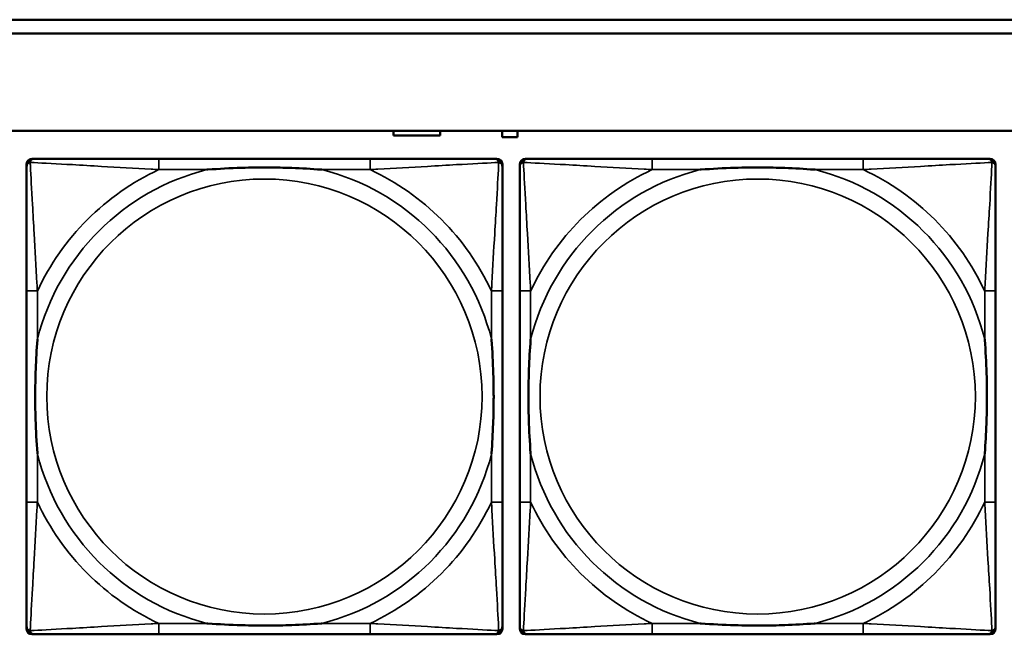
# Model space of a CAD drawing. Header units: inches. Extents: x 1.9 to 64.4, y 1.6 to 69.2.
# Tile 227 of 256: x 36.6 to 38.1, y 58.1 to 59. Entities that reach past the tile are written whole.
import ezdxf

# ---------------------------------------------------------------- set-up
doc = ezdxf.new("R2010")
doc.units = ezdxf.units.IN
doc.header["$MEASUREMENT"] = 0
doc.layers.add('Visible (ANSI)', color=7, linetype='Continuous', lineweight=50)
doc.layers.add('Visible Narrow (ANSI)', color=7, linetype='Continuous', lineweight=35)

msp = doc.modelspace()

# ---------------------------------------------------------------- linework, layer by layer
at = {"layer": 'Visible (ANSI)'}
for p, q in [((34.9375, 58.9763), (45.17, 58.9763)), ((45.17, 58.9563), (34.9375, 58.9563)), ((22.395, 58.8163), (45.17, 58.8163)), ((37.1756, 58.8096), (37.1756, 58.8163)), ((37.2426, 58.8096), (37.1756, 58.8096)), ((37.2426, 58.8163), (37.2426, 58.8096)), ((37.3321, 58.8071), (37.3321, 58.8163)), ((37.3541, 58.8071), (37.3321, 58.8071)), ((37.3541, 58.8163), (37.3541, 58.8071)), ((36.6551, 58.776), (36.659, 58.776)), ((37.1417, 58.776), (36.8377, 58.776)), ((37.3204, 58.776), (37.3243, 58.776)), ((37.3651, 58.776), (37.369, 58.776)), ((37.8517, 58.776), (37.5477, 58.776)), ((38.0304, 58.776), (38.0343, 58.776)), ((36.6472, 58.0989), (36.6472, 58.7681)), ((37.3322, 58.7681), (37.3322, 58.7642)), ((37.3572, 58.0989), (37.3572, 58.7681)), ((38.0422, 58.7681), (38.0422, 58.7642)), ((36.6472, 58.5855), (36.6472, 58.2815)), ((37.3322, 58.2815), (37.3322, 58.5855)), ((37.3572, 58.5855), (37.3572, 58.2815)), ((38.0422, 58.2815), (38.0422, 58.5855)), ((37.3322, 58.1028), (37.3322, 58.0989)), ((38.0422, 58.1028), (38.0422, 58.0989)), ((37.3243, 58.091), (36.6551, 58.091)), ((36.8377, 58.091), (37.1417, 58.091)), ((38.0343, 58.091), (37.3651, 58.091)), ((37.5477, 58.091), (37.8517, 58.091))]:
    msp.add_line(p, q, dxfattribs=at)
for centre, radius, start, end in [((36.6551, 58.7681), 0.00787, 90, 180), ((36.659, 58.7642), 0.0118, 90, 180), ((37.3204, 58.7642), 0.0118, 0, 90), ((37.3243, 58.7681), 0.00787, 0, 90), ((37.3651, 58.7681), 0.00787, 90, 180), ((37.369, 58.7642), 0.0118, 90, 180), ((38.0304, 58.7642), 0.0118, 0, 90), ((38.0343, 58.7681), 0.00787, 0, 90), ((36.659, 58.1028), 0.0118, 180, 270), ((36.6551, 58.0989), 0.00787, 180, 270), ((37.3204, 58.1028), 0.0118, 270, 360), ((37.3243, 58.0989), 0.00787, 270, 0), ((37.369, 58.1028), 0.0118, 180, 270), ((37.3651, 58.0989), 0.00787, 180, 270), ((38.0304, 58.1028), 0.0118, 270, 360), ((38.0343, 58.0989), 0.00787, 270, 0)]:
    msp.add_arc(centre, radius, start, end, dxfattribs=at)
for points, knots in [([(36.8377, 58.776), (36.8342, 58.776), (36.8306, 58.776), (36.827, 58.776), (36.7938, 58.776), (36.7601, 58.776), (36.7292, 58.776), (36.7023, 58.776), (36.6767, 58.776), (36.6633, 58.776), (36.6617, 58.776), (36.6602, 58.776), (36.659, 58.776)], [0, 0, 0, 0, 0.0272471, 0.0272471, 0.0272471, 0.2790553, 0.2790553, 0.2790553, 0.4988354, 0.4988354, 0.4988354, 0.5252205, 0.5252205, 0.5252205, 0.5252205]), ([(37.3204, 58.776), (37.3055, 58.776), (37.2639, 58.776), (37.2233, 58.776), (37.1967, 58.776), (37.1689, 58.776), (37.1417, 58.776)], [-0.5252205, -0.5252205, -0.5252205, -0.5252205, -0.20743, -0.20743, -0.20743, 0, 0, 0, 0]), ([(37.5477, 58.776), (37.5442, 58.776), (37.5406, 58.776), (37.537, 58.776), (37.5038, 58.776), (37.4701, 58.776), (37.4392, 58.776), (37.4123, 58.776), (37.3867, 58.776), (37.3733, 58.776), (37.3717, 58.776), (37.3702, 58.776), (37.369, 58.776)], [0, 0, 0, 0, 0.0272471, 0.0272471, 0.0272471, 0.2790553, 0.2790553, 0.2790553, 0.4988354, 0.4988354, 0.4988354, 0.5252205, 0.5252205, 0.5252205, 0.5252205]), ([(38.0304, 58.776), (38.0155, 58.776), (37.9739, 58.776), (37.9333, 58.776), (37.9067, 58.776), (37.8789, 58.776), (37.8517, 58.776)], [-0.5252205, -0.5252205, -0.5252205, -0.5252205, -0.20743, -0.20743, -0.20743, 0, 0, 0, 0]), ([(36.6472, 58.7642), (36.6472, 58.7493), (36.6472, 58.7077), (36.6472, 58.6671), (36.6472, 58.6405), (36.6472, 58.6127), (36.6472, 58.5855)], [-0.5252205, -0.5252205, -0.5252205, -0.5252205, -0.20743, -0.20743, -0.20743, 0, 0, 0, 0]), ([(36.907, 58.7603), (36.9074, 58.7603), (36.9078, 58.7603), (36.9243, 58.7616), (36.9404, 58.7624), (36.9634, 58.7631), (36.9701, 58.7633), (36.9792, 58.7634), (36.9817, 58.7634), (36.9858, 58.7634), (36.9874, 58.7634), (36.9905, 58.7634), (36.992, 58.7634), (36.9956, 58.7634), (36.9977, 58.7634), (37.0038, 58.7634), (37.008, 58.7633), (37.0177, 58.7631), (37.0233, 58.7629), (37.0431, 58.7622), (37.0571, 58.7614), (37.0716, 58.7603), (37.072, 58.7603), (37.0725, 58.7603)], [-0.416114, -0.416114, -0.416114, -0.416114, -0.4127691, -0.4127691, -0.2896446, -0.2896446, -0.2388934, -0.2388934, -0.2201881, -0.2201881, -0.2080204, -0.2080204, -0.196499, -0.196499, -0.1809939, -0.1809939, -0.149741, -0.149741, -0.1073162, -0.1073162, 0, 0, 0.0033356, 0.0033356, 0.0033356, 0.0033356]), ([(37.3322, 58.5855), (37.3322, 58.589), (37.3322, 58.5926), (37.3322, 58.5962), (37.3322, 58.6294), (37.3322, 58.6631), (37.3322, 58.694), (37.3322, 58.7209), (37.3322, 58.7465), (37.3322, 58.7599), (37.3322, 58.7615), (37.3322, 58.763), (37.3322, 58.7642)], [0, 0, 0, 0, 0.0272471, 0.0272471, 0.0272471, 0.2790553, 0.2790553, 0.2790553, 0.4988354, 0.4988354, 0.4988354, 0.5252205, 0.5252205, 0.5252205, 0.5252205]), ([(37.3572, 58.7642), (37.3572, 58.7493), (37.3572, 58.7077), (37.3572, 58.6671), (37.3572, 58.6405), (37.3572, 58.6127), (37.3572, 58.5855)], [-0.5252205, -0.5252205, -0.5252205, -0.5252205, -0.20743, -0.20743, -0.20743, 0, 0, 0, 0]), ([(37.617, 58.7603), (37.6174, 58.7603), (37.6178, 58.7603), (37.6343, 58.7616), (37.6504, 58.7624), (37.6734, 58.7631), (37.6801, 58.7633), (37.6892, 58.7634), (37.6917, 58.7634), (37.6958, 58.7634), (37.6974, 58.7634), (37.7005, 58.7634), (37.702, 58.7634), (37.7056, 58.7634), (37.7077, 58.7634), (37.7138, 58.7634), (37.718, 58.7633), (37.7277, 58.7631), (37.7333, 58.7629), (37.7531, 58.7622), (37.7671, 58.7614), (37.7816, 58.7603), (37.782, 58.7603), (37.7825, 58.7603)], [-0.416114, -0.416114, -0.416114, -0.416114, -0.4127691, -0.4127691, -0.2896446, -0.2896446, -0.2388934, -0.2388934, -0.2201881, -0.2201881, -0.2080204, -0.2080204, -0.196499, -0.196499, -0.1809939, -0.1809939, -0.149741, -0.149741, -0.1073162, -0.1073162, 0, 0, 0.0033356, 0.0033356, 0.0033356, 0.0033356]), ([(38.0422, 58.5855), (38.0422, 58.589), (38.0422, 58.5926), (38.0422, 58.5962), (38.0422, 58.6294), (38.0422, 58.6631), (38.0422, 58.694), (38.0422, 58.7209), (38.0422, 58.7465), (38.0422, 58.7599), (38.0422, 58.7615), (38.0422, 58.763), (38.0422, 58.7642)], [0, 0, 0, 0, 0.0272471, 0.0272471, 0.0272471, 0.2790553, 0.2790553, 0.2790553, 0.4988354, 0.4988354, 0.4988354, 0.5252205, 0.5252205, 0.5252205, 0.5252205]), ([(36.6629, 58.3508), (36.6629, 58.3512), (36.6629, 58.3516), (36.6616, 58.3681), (36.6608, 58.3842), (36.6601, 58.4071), (36.6599, 58.4138), (36.6598, 58.423), (36.6598, 58.4255), (36.6598, 58.4296), (36.6598, 58.4312), (36.6598, 58.4343), (36.6598, 58.4358), (36.6598, 58.4394), (36.6598, 58.4415), (36.6598, 58.4476), (36.6599, 58.4518), (36.6601, 58.4615), (36.6603, 58.4671), (36.661, 58.4869), (36.6618, 58.5009), (36.6629, 58.5154), (36.6629, 58.5158), (36.6629, 58.5162)], [-0.416114, -0.416114, -0.416114, -0.416114, -0.4127691, -0.4127691, -0.2896446, -0.2896446, -0.2388934, -0.2388934, -0.2201881, -0.2201881, -0.2080204, -0.2080204, -0.196499, -0.196499, -0.1809939, -0.1809939, -0.149741, -0.149741, -0.1073162, -0.1073162, 0, 0, 0.0033356, 0.0033356, 0.0033356, 0.0033356]), ([(37.3165, 58.5162), (37.3165, 58.5158), (37.3165, 58.5154), (37.3178, 58.4989), (37.3186, 58.4828), (37.3194, 58.4599), (37.3195, 58.4532), (37.3196, 58.444), (37.3196, 58.4415), (37.3196, 58.4374), (37.3197, 58.4358), (37.3197, 58.4327), (37.3197, 58.4312), (37.3196, 58.4276), (37.3196, 58.4256), (37.3196, 58.4194), (37.3195, 58.4152), (37.3193, 58.4055), (37.3191, 58.3999), (37.3184, 58.3802), (37.3176, 58.3661), (37.3165, 58.3516), (37.3165, 58.3512), (37.3165, 58.3508)], [-0.416114, -0.416114, -0.416114, -0.416114, -0.4127691, -0.4127691, -0.2896446, -0.2896446, -0.2388934, -0.2388934, -0.2201881, -0.2201881, -0.2080204, -0.2080204, -0.196499, -0.196499, -0.1809939, -0.1809939, -0.149741, -0.149741, -0.1073162, -0.1073162, 0, 0, 0.0033356, 0.0033356, 0.0033356, 0.0033356]), ([(37.3729, 58.3508), (37.3729, 58.3512), (37.3729, 58.3516), (37.3716, 58.3681), (37.3708, 58.3842), (37.3701, 58.4071), (37.3699, 58.4138), (37.3698, 58.423), (37.3698, 58.4255), (37.3698, 58.4296), (37.3698, 58.4312), (37.3698, 58.4343), (37.3698, 58.4358), (37.3698, 58.4394), (37.3698, 58.4415), (37.3698, 58.4476), (37.3699, 58.4518), (37.3701, 58.4615), (37.3703, 58.4671), (37.371, 58.4869), (37.3718, 58.5009), (37.3729, 58.5154), (37.3729, 58.5158), (37.3729, 58.5162)], [-0.416114, -0.416114, -0.416114, -0.416114, -0.4127691, -0.4127691, -0.2896446, -0.2896446, -0.2388934, -0.2388934, -0.2201881, -0.2201881, -0.2080204, -0.2080204, -0.196499, -0.196499, -0.1809939, -0.1809939, -0.149741, -0.149741, -0.1073162, -0.1073162, 0, 0, 0.0033356, 0.0033356, 0.0033356, 0.0033356]), ([(38.0265, 58.5162), (38.0265, 58.5158), (38.0265, 58.5154), (38.0278, 58.4989), (38.0286, 58.4828), (38.0294, 58.4599), (38.0295, 58.4532), (38.0296, 58.444), (38.0296, 58.4415), (38.0296, 58.4374), (38.0297, 58.4358), (38.0297, 58.4327), (38.0297, 58.4312), (38.0296, 58.4276), (38.0296, 58.4256), (38.0296, 58.4194), (38.0295, 58.4152), (38.0293, 58.4055), (38.0291, 58.3999), (38.0284, 58.3802), (38.0276, 58.3661), (38.0265, 58.3516), (38.0265, 58.3512), (38.0265, 58.3508)], [-0.416114, -0.416114, -0.416114, -0.416114, -0.4127691, -0.4127691, -0.2896446, -0.2896446, -0.2388934, -0.2388934, -0.2201881, -0.2201881, -0.2080204, -0.2080204, -0.196499, -0.196499, -0.1809939, -0.1809939, -0.149741, -0.149741, -0.1073162, -0.1073162, 0, 0, 0.0033356, 0.0033356, 0.0033356, 0.0033356]), ([(36.6472, 58.2815), (36.6472, 58.2543), (36.6472, 58.2265), (36.6472, 58.1999), (36.6472, 58.1593), (36.6472, 58.1177), (36.6472, 58.1028)], [3.9382945, 3.9382945, 3.9382945, 3.9382945, 4.1457245, 4.1457245, 4.1457245, 4.463515, 4.463515, 4.463515, 4.463515]), ([(37.3322, 58.1028), (37.3322, 58.1177), (37.3322, 58.1593), (37.3322, 58.1999), (37.3322, 58.2265), (37.3322, 58.2543), (37.3322, 58.2815)], [-0.5252205, -0.5252205, -0.5252205, -0.5252205, -0.20743, -0.20743, -0.20743, 0, 0, 0, 0]), ([(37.3572, 58.2815), (37.3572, 58.2543), (37.3572, 58.2265), (37.3572, 58.1999), (37.3572, 58.1593), (37.3572, 58.1177), (37.3572, 58.1028)], [3.9382945, 3.9382945, 3.9382945, 3.9382945, 4.1457245, 4.1457245, 4.1457245, 4.463515, 4.463515, 4.463515, 4.463515]), ([(38.0422, 58.1028), (38.0422, 58.1177), (38.0422, 58.1593), (38.0422, 58.1999), (38.0422, 58.2265), (38.0422, 58.2543), (38.0422, 58.2815)], [-0.5252205, -0.5252205, -0.5252205, -0.5252205, -0.20743, -0.20743, -0.20743, 0, 0, 0, 0]), ([(37.0725, 58.1067), (37.072, 58.1067), (37.0716, 58.1067), (37.0571, 58.1056), (37.0431, 58.1048), (37.0233, 58.1041), (37.0177, 58.1039), (37.008, 58.1037), (37.0038, 58.1036), (36.9977, 58.1036), (36.9956, 58.1036), (36.992, 58.1036), (36.9905, 58.1036), (36.9874, 58.1036), (36.9858, 58.1036), (36.9817, 58.1036), (36.9792, 58.1036), (36.9701, 58.1037), (36.9634, 58.1039), (36.9404, 58.1046), (36.9243, 58.1054), (36.9078, 58.1067), (36.9074, 58.1067), (36.907, 58.1067)], [-0.4149464, -0.4149464, -0.4149464, -0.4149464, -0.41162, -0.41162, -0.3046026, -0.3046026, -0.2622958, -0.2622958, -0.23113, -0.23113, -0.215668, -0.215668, -0.2041787, -0.2041787, -0.1920448, -0.1920448, -0.1733916, -0.1733916, -0.1227817, -0.1227817, 0, 0, 0.0033356, 0.0033356, 0.0033356, 0.0033356]), ([(37.7825, 58.1067), (37.782, 58.1067), (37.7816, 58.1067), (37.7671, 58.1056), (37.7531, 58.1048), (37.7333, 58.1041), (37.7277, 58.1039), (37.718, 58.1037), (37.7138, 58.1036), (37.7077, 58.1036), (37.7056, 58.1036), (37.702, 58.1036), (37.7005, 58.1036), (37.6974, 58.1036), (37.6958, 58.1036), (37.6917, 58.1036), (37.6892, 58.1036), (37.6801, 58.1037), (37.6734, 58.1039), (37.6504, 58.1046), (37.6343, 58.1054), (37.6178, 58.1067), (37.6174, 58.1067), (37.617, 58.1067)], [-0.4149464, -0.4149464, -0.4149464, -0.4149464, -0.41162, -0.41162, -0.3046026, -0.3046026, -0.2622958, -0.2622958, -0.23113, -0.23113, -0.215668, -0.215668, -0.2041787, -0.2041787, -0.1920448, -0.1920448, -0.1733916, -0.1733916, -0.1227817, -0.1227817, 0, 0, 0.0033356, 0.0033356, 0.0033356, 0.0033356]), ([(36.659, 58.091), (36.6739, 58.091), (36.7155, 58.091), (36.7561, 58.091), (36.7827, 58.091), (36.8105, 58.091), (36.8377, 58.091)], [-0.5252205, -0.5252205, -0.5252205, -0.5252205, -0.20743, -0.20743, -0.20743, 0, 0, 0, 0]), ([(37.1417, 58.091), (37.1689, 58.091), (37.1967, 58.091), (37.2233, 58.091), (37.2639, 58.091), (37.3055, 58.091), (37.3204, 58.091)], [3.9382945, 3.9382945, 3.9382945, 3.9382945, 4.1457245, 4.1457245, 4.1457245, 4.463515, 4.463515, 4.463515, 4.463515]), ([(37.369, 58.091), (37.3839, 58.091), (37.4255, 58.091), (37.4661, 58.091), (37.4927, 58.091), (37.5205, 58.091), (37.5477, 58.091)], [-0.5252205, -0.5252205, -0.5252205, -0.5252205, -0.20743, -0.20743, -0.20743, 0, 0, 0, 0]), ([(37.8517, 58.091), (37.8789, 58.091), (37.9067, 58.091), (37.9333, 58.091), (37.9739, 58.091), (38.0155, 58.091), (38.0304, 58.091)], [3.9382945, 3.9382945, 3.9382945, 3.9382945, 4.1457245, 4.1457245, 4.1457245, 4.463515, 4.463515, 4.463515, 4.463515])]:
    msp.add_open_spline(points, degree=3, knots=knots, dxfattribs=at)
at = {"layer": 'Visible Narrow (ANSI)'}
for p, q in [((36.8377, 58.776), (36.8377, 58.7603)), ((37.1417, 58.776), (37.1417, 58.7603)), ((37.5477, 58.776), (37.5477, 58.7603)), ((37.8517, 58.776), (37.8517, 58.7603)), ((36.8377, 58.7603), (36.907, 58.7603)), ((37.0725, 58.7603), (37.1417, 58.7603)), ((37.5477, 58.7603), (37.617, 58.7603)), ((37.7825, 58.7603), (37.8517, 58.7603)), ((36.6629, 58.5855), (36.6472, 58.5855)), ((36.6629, 58.5162), (36.6629, 58.5855)), ((37.3322, 58.5855), (37.3165, 58.5855)), ((37.3165, 58.5855), (37.3165, 58.5162)), ((37.3729, 58.5855), (37.3572, 58.5855)), ((37.3729, 58.5162), (37.3729, 58.5855)), ((38.0422, 58.5855), (38.0265, 58.5855)), ((38.0265, 58.5855), (38.0265, 58.5162)), ((36.6629, 58.2815), (36.6629, 58.3508)), ((37.3165, 58.3508), (37.3165, 58.2815)), ((37.3729, 58.2815), (37.3729, 58.3508)), ((38.0265, 58.3508), (38.0265, 58.2815)), ((36.6629, 58.2815), (36.6472, 58.2815)), ((37.3322, 58.2815), (37.3165, 58.2815)), ((37.3729, 58.2815), (37.3572, 58.2815)), ((38.0422, 58.2815), (38.0265, 58.2815)), ((36.8377, 58.1067), (36.8377, 58.091)), ((36.907, 58.1067), (36.8377, 58.1067)), ((37.1417, 58.1067), (37.0725, 58.1067)), ((37.1417, 58.1067), (37.1417, 58.091)), ((37.5477, 58.1067), (37.5477, 58.091)), ((37.617, 58.1067), (37.5477, 58.1067)), ((37.8517, 58.1067), (37.7825, 58.1067)), ((37.8517, 58.1067), (37.8517, 58.091))]:
    msp.add_line(p, q, dxfattribs=at)
for centre in [(36.9897, 58.4335), (37.6997, 58.4335)]:
    msp.add_circle(centre, 0.3133, dxfattribs=at)
for centre, radius, start, end in [((36.9897, 58.4335), 0.3371, 104.2103, 165.7897), ((36.9897, 58.4335), 0.3604, 114.9407, 155.0593), ((36.9897, 58.4335), 0.3371, 14.2103, 75.7897), ((36.9897, 58.4335), 0.3604, 24.9407, 65.0593), ((37.6997, 58.4335), 0.3371, 104.2103, 165.7897), ((37.6997, 58.4335), 0.3604, 114.9407, 155.0593), ((37.6997, 58.4335), 0.3371, 14.2103, 75.7897), ((37.6997, 58.4335), 0.3604, 24.9407, 65.0593), ((36.9897, 58.4335), 0.3371, 194.2103, 255.7897), ((36.9897, 58.4335), 0.3371, 284.2103, 345.7897), ((37.6997, 58.4335), 0.3371, 194.2103, 255.7897), ((37.6997, 58.4335), 0.3371, 284.2103, 345.7897), ((36.9897, 58.4335), 0.3604, 204.9407, 245.0593), ((36.9897, 58.4335), 0.3604, 294.9407, 335.0593), ((37.6997, 58.4335), 0.3604, 204.9407, 245.0593), ((37.6997, 58.4335), 0.3604, 294.9407, 335.0593)]:
    msp.add_arc(centre, radius, start, end, dxfattribs=at)
for points, knots in [([(36.6525, 58.7707), (36.6527, 58.7713), (36.6529, 58.7719), (36.6534, 58.7729), (36.6537, 58.7734), (36.6543, 58.7741), (36.6546, 58.7744), (36.655, 58.7747), (36.6551, 58.7748), (36.6555, 58.7751), (36.6558, 58.7752), (36.6564, 58.7755), (36.6568, 58.7757), (36.6578, 58.7759), (36.6584, 58.776), (36.659, 58.776)], [-0.00012419, -0.00012419, -0.00012419, -0.00012419, 0.00449537, 0.00449537, 0.00977487, 0.00977487, 0.01307456, 0.01307456, 0.0147244, 0.0147244, 0.01736415, 0.01736415, 0.02158775, 0.02158775, 0.02627331, 0.02627331, 0.02627331, 0.02627331]), ([(37.3204, 58.776), (37.321, 58.776), (37.3216, 58.7759), (37.3226, 58.7757), (37.323, 58.7755), (37.3237, 58.7752), (37.3239, 58.7751), (37.3243, 58.7748), (37.3244, 58.7747), (37.3248, 58.7744), (37.3251, 58.7741), (37.3257, 58.7734), (37.326, 58.7729), (37.3265, 58.7719), (37.3268, 58.7713), (37.3269, 58.7707)], [-0.02627331, -0.02627331, -0.02627331, -0.02627331, -0.02158775, -0.02158775, -0.01736415, -0.01736415, -0.0147244, -0.0147244, -0.01307456, -0.01307456, -0.00977487, -0.00977487, -0.00449537, -0.00449537, 0.00012419, 0.00012419, 0.00012419, 0.00012419]), ([(37.3625, 58.7707), (37.3627, 58.7713), (37.3629, 58.7719), (37.3634, 58.7729), (37.3637, 58.7734), (37.3643, 58.7741), (37.3646, 58.7744), (37.365, 58.7747), (37.3651, 58.7748), (37.3655, 58.7751), (37.3658, 58.7752), (37.3664, 58.7755), (37.3668, 58.7757), (37.3678, 58.7759), (37.3684, 58.776), (37.369, 58.776)], [-0.00012419, -0.00012419, -0.00012419, -0.00012419, 0.00449537, 0.00449537, 0.00977487, 0.00977487, 0.01307456, 0.01307456, 0.0147244, 0.0147244, 0.01736415, 0.01736415, 0.02158775, 0.02158775, 0.02627331, 0.02627331, 0.02627331, 0.02627331]), ([(38.0304, 58.776), (38.031, 58.776), (38.0316, 58.7759), (38.0326, 58.7757), (38.033, 58.7755), (38.0337, 58.7752), (38.0339, 58.7751), (38.0343, 58.7748), (38.0344, 58.7747), (38.0348, 58.7744), (38.0351, 58.7741), (38.0357, 58.7734), (38.036, 58.7729), (38.0365, 58.7719), (38.0368, 58.7713), (38.0369, 58.7707)], [-0.02627331, -0.02627331, -0.02627331, -0.02627331, -0.02158775, -0.02158775, -0.01736415, -0.01736415, -0.0147244, -0.0147244, -0.01307456, -0.01307456, -0.00977487, -0.00977487, -0.00449537, -0.00449537, 0.00012419, 0.00012419, 0.00012419, 0.00012419]), ([(36.6472, 58.7642), (36.6472, 58.7648), (36.6473, 58.7654), (36.6475, 58.7664), (36.6477, 58.7668), (36.648, 58.7675), (36.6481, 58.7677), (36.6484, 58.7681), (36.6485, 58.7682), (36.6488, 58.7686), (36.6491, 58.7689), (36.6498, 58.7695), (36.6503, 58.7698), (36.6514, 58.7703), (36.6519, 58.7706), (36.6525, 58.7707)], [-0.02627331, -0.02627331, -0.02627331, -0.02627331, -0.02158775, -0.02158775, -0.01736415, -0.01736415, -0.0147244, -0.0147244, -0.01307456, -0.01307456, -0.00977487, -0.00977487, -0.00449537, -0.00449537, 0.00012419, 0.00012419, 0.00012419, 0.00012419]), ([(36.6629, 58.5855), (36.6627, 58.5892), (36.6625, 58.593), (36.661, 58.6203), (36.6596, 58.6445), (36.6574, 58.6824), (36.6566, 58.6964), (36.6546, 58.7316), (36.6535, 58.7518), (36.6527, 58.7672), (36.6526, 58.769), (36.6525, 58.7707)], [0, 0, 0, 0, 0.0278591, 0.0278591, 0.201273, 0.201273, 0.3066357, 0.3066357, 0.475216, 0.475216, 0.5007189, 0.5007189, 0.5007189, 0.5007189]), ([(36.6525, 58.7707), (36.6542, 58.7706), (36.656, 58.7705), (36.6714, 58.7697), (36.6916, 58.7687), (36.7268, 58.7667), (36.7408, 58.7658), (36.7787, 58.7636), (36.8029, 58.7622), (36.8302, 58.7607), (36.834, 58.7605), (36.8377, 58.7603)], [-0.5007189, -0.5007189, -0.5007189, -0.5007189, -0.475216, -0.475216, -0.3066357, -0.3066357, -0.201273, -0.201273, -0.0278591, -0.0278591, 0, 0, 0, 0]), ([(37.1417, 58.7603), (37.1454, 58.7605), (37.1492, 58.7607), (37.1765, 58.7622), (37.2007, 58.7636), (37.2386, 58.7658), (37.2526, 58.7667), (37.2879, 58.7687), (37.308, 58.7697), (37.3234, 58.7705), (37.3252, 58.7706), (37.3269, 58.7707)], [0, 0, 0, 0, 0.0278591, 0.0278591, 0.201273, 0.201273, 0.3066357, 0.3066357, 0.475216, 0.475216, 0.5007189, 0.5007189, 0.5007189, 0.5007189]), ([(37.3269, 58.7707), (37.3269, 58.769), (37.3268, 58.7672), (37.3259, 58.7518), (37.3249, 58.7316), (37.3229, 58.6964), (37.322, 58.6824), (37.3198, 58.6445), (37.3184, 58.6203), (37.3169, 58.593), (37.3167, 58.5892), (37.3165, 58.5855)], [-0.5007189, -0.5007189, -0.5007189, -0.5007189, -0.475216, -0.475216, -0.3066357, -0.3066357, -0.201273, -0.201273, -0.0278591, -0.0278591, 0, 0, 0, 0]), ([(37.3269, 58.7707), (37.3275, 58.7706), (37.3281, 58.7703), (37.3291, 58.7698), (37.3296, 58.7695), (37.3303, 58.7689), (37.3306, 58.7686), (37.3309, 58.7682), (37.331, 58.7681), (37.3313, 58.7677), (37.3314, 58.7675), (37.3317, 58.7668), (37.3319, 58.7664), (37.3322, 58.7654), (37.3322, 58.7648), (37.3322, 58.7642)], [-0.00012419, -0.00012419, -0.00012419, -0.00012419, 0.00449537, 0.00449537, 0.00977487, 0.00977487, 0.01307456, 0.01307456, 0.0147244, 0.0147244, 0.01736415, 0.01736415, 0.02158775, 0.02158775, 0.02627331, 0.02627331, 0.02627331, 0.02627331]), ([(37.3572, 58.7642), (37.3572, 58.7648), (37.3573, 58.7654), (37.3575, 58.7664), (37.3577, 58.7668), (37.358, 58.7675), (37.3581, 58.7677), (37.3584, 58.7681), (37.3585, 58.7682), (37.3588, 58.7686), (37.3591, 58.7689), (37.3598, 58.7695), (37.3603, 58.7698), (37.3614, 58.7703), (37.3619, 58.7706), (37.3625, 58.7707)], [-0.02627331, -0.02627331, -0.02627331, -0.02627331, -0.02158775, -0.02158775, -0.01736415, -0.01736415, -0.0147244, -0.0147244, -0.01307456, -0.01307456, -0.00977487, -0.00977487, -0.00449537, -0.00449537, 0.00012419, 0.00012419, 0.00012419, 0.00012419]), ([(37.3729, 58.5855), (37.3727, 58.5892), (37.3725, 58.593), (37.371, 58.6203), (37.3696, 58.6445), (37.3674, 58.6824), (37.3666, 58.6964), (37.3646, 58.7316), (37.3635, 58.7518), (37.3627, 58.7672), (37.3626, 58.769), (37.3625, 58.7707)], [0, 0, 0, 0, 0.0278591, 0.0278591, 0.201273, 0.201273, 0.3066357, 0.3066357, 0.475216, 0.475216, 0.5007189, 0.5007189, 0.5007189, 0.5007189]), ([(37.3625, 58.7707), (37.3642, 58.7706), (37.366, 58.7705), (37.3814, 58.7697), (37.4016, 58.7687), (37.4368, 58.7667), (37.4508, 58.7658), (37.4887, 58.7636), (37.5129, 58.7622), (37.5402, 58.7607), (37.544, 58.7605), (37.5477, 58.7603)], [-0.5007189, -0.5007189, -0.5007189, -0.5007189, -0.475216, -0.475216, -0.3066357, -0.3066357, -0.201273, -0.201273, -0.0278591, -0.0278591, 0, 0, 0, 0]), ([(37.8517, 58.7603), (37.8554, 58.7605), (37.8592, 58.7607), (37.8865, 58.7622), (37.9107, 58.7636), (37.9486, 58.7658), (37.9626, 58.7667), (37.9979, 58.7687), (38.018, 58.7697), (38.0334, 58.7705), (38.0352, 58.7706), (38.0369, 58.7707)], [0, 0, 0, 0, 0.0278591, 0.0278591, 0.201273, 0.201273, 0.3066357, 0.3066357, 0.475216, 0.475216, 0.5007189, 0.5007189, 0.5007189, 0.5007189]), ([(38.0369, 58.7707), (38.0369, 58.769), (38.0368, 58.7672), (38.0359, 58.7518), (38.0349, 58.7316), (38.0329, 58.6964), (38.032, 58.6824), (38.0298, 58.6445), (38.0284, 58.6203), (38.0269, 58.593), (38.0267, 58.5892), (38.0265, 58.5855)], [-0.5007189, -0.5007189, -0.5007189, -0.5007189, -0.475216, -0.475216, -0.3066357, -0.3066357, -0.201273, -0.201273, -0.0278591, -0.0278591, 0, 0, 0, 0]), ([(38.0369, 58.7707), (38.0375, 58.7706), (38.0381, 58.7703), (38.0391, 58.7698), (38.0396, 58.7695), (38.0403, 58.7689), (38.0406, 58.7686), (38.0409, 58.7682), (38.041, 58.7681), (38.0413, 58.7677), (38.0414, 58.7675), (38.0417, 58.7668), (38.0419, 58.7664), (38.0422, 58.7654), (38.0422, 58.7648), (38.0422, 58.7642)], [-0.00012419, -0.00012419, -0.00012419, -0.00012419, 0.00449537, 0.00449537, 0.00977487, 0.00977487, 0.01307456, 0.01307456, 0.0147244, 0.0147244, 0.01736415, 0.01736415, 0.02158775, 0.02158775, 0.02627331, 0.02627331, 0.02627331, 0.02627331]), ([(36.6525, 58.0963), (36.6526, 58.098), (36.6527, 58.0998), (36.6535, 58.1152), (36.6546, 58.1354), (36.6566, 58.1706), (36.6574, 58.1846), (36.6596, 58.2225), (36.661, 58.2467), (36.6625, 58.274), (36.6627, 58.2778), (36.6629, 58.2815)], [-4.4390134, -4.4390134, -4.4390134, -4.4390134, -4.4135105, -4.4135105, -4.2449302, -4.2449302, -4.1395675, -4.1395675, -3.9661536, -3.9661536, -3.9382945, -3.9382945, -3.9382945, -3.9382945]), ([(37.3165, 58.2815), (37.3167, 58.2778), (37.3169, 58.274), (37.3184, 58.2467), (37.3198, 58.2225), (37.322, 58.1846), (37.3229, 58.1706), (37.3249, 58.1354), (37.3259, 58.1152), (37.3268, 58.0998), (37.3269, 58.098), (37.3269, 58.0963)], [0, 0, 0, 0, 0.0278591, 0.0278591, 0.201273, 0.201273, 0.3066357, 0.3066357, 0.475216, 0.475216, 0.5007189, 0.5007189, 0.5007189, 0.5007189]), ([(37.3625, 58.0963), (37.3626, 58.098), (37.3627, 58.0998), (37.3635, 58.1152), (37.3646, 58.1354), (37.3666, 58.1706), (37.3674, 58.1846), (37.3696, 58.2225), (37.371, 58.2467), (37.3725, 58.274), (37.3727, 58.2778), (37.3729, 58.2815)], [-4.4390134, -4.4390134, -4.4390134, -4.4390134, -4.4135105, -4.4135105, -4.2449302, -4.2449302, -4.1395675, -4.1395675, -3.9661536, -3.9661536, -3.9382945, -3.9382945, -3.9382945, -3.9382945]), ([(38.0265, 58.2815), (38.0267, 58.2778), (38.0269, 58.274), (38.0284, 58.2467), (38.0298, 58.2225), (38.032, 58.1846), (38.0329, 58.1706), (38.0349, 58.1354), (38.0359, 58.1152), (38.0368, 58.0998), (38.0369, 58.098), (38.0369, 58.0963)], [0, 0, 0, 0, 0.0278591, 0.0278591, 0.201273, 0.201273, 0.3066357, 0.3066357, 0.475216, 0.475216, 0.5007189, 0.5007189, 0.5007189, 0.5007189]), ([(36.6525, 58.0963), (36.6519, 58.0964), (36.6514, 58.0967), (36.6503, 58.0972), (36.6498, 58.0975), (36.6491, 58.0981), (36.6488, 58.0984), (36.6485, 58.0988), (36.6484, 58.0989), (36.6481, 58.0993), (36.648, 58.0995), (36.6477, 58.1002), (36.6475, 58.1006), (36.6473, 58.1016), (36.6472, 58.1022), (36.6472, 58.1028)], [-0.00012419, -0.00012419, -0.00012419, -0.00012419, 0.00449537, 0.00449537, 0.00977487, 0.00977487, 0.01307456, 0.01307456, 0.0147244, 0.0147244, 0.01736415, 0.01736415, 0.02158775, 0.02158775, 0.02627331, 0.02627331, 0.02627331, 0.02627331]), ([(36.8377, 58.1067), (36.834, 58.1065), (36.8302, 58.1063), (36.8029, 58.1048), (36.7787, 58.1034), (36.7408, 58.1012), (36.7268, 58.1003), (36.6916, 58.0984), (36.6714, 58.0973), (36.656, 58.0965), (36.6542, 58.0964), (36.6525, 58.0963)], [0, 0, 0, 0, 0.0278591, 0.0278591, 0.201273, 0.201273, 0.3066357, 0.3066357, 0.475216, 0.475216, 0.5007189, 0.5007189, 0.5007189, 0.5007189]), ([(36.659, 58.091), (36.6584, 58.091), (36.6578, 58.0911), (36.6568, 58.0913), (36.6564, 58.0915), (36.6558, 58.0918), (36.6555, 58.0919), (36.6551, 58.0922), (36.655, 58.0923), (36.6546, 58.0926), (36.6543, 58.0929), (36.6537, 58.0936), (36.6534, 58.0941), (36.6529, 58.0951), (36.6527, 58.0957), (36.6525, 58.0963)], [-0.02627331, -0.02627331, -0.02627331, -0.02627331, -0.02158775, -0.02158775, -0.01736415, -0.01736415, -0.0147244, -0.0147244, -0.01307456, -0.01307456, -0.00977487, -0.00977487, -0.00449537, -0.00449537, 0.00012419, 0.00012419, 0.00012419, 0.00012419]), ([(37.3269, 58.0963), (37.3252, 58.0964), (37.3234, 58.0965), (37.308, 58.0973), (37.2879, 58.0984), (37.2526, 58.1003), (37.2386, 58.1012), (37.2007, 58.1034), (37.1765, 58.1048), (37.1492, 58.1063), (37.1454, 58.1065), (37.1417, 58.1067)], [-4.4390134, -4.4390134, -4.4390134, -4.4390134, -4.4135105, -4.4135105, -4.2449302, -4.2449302, -4.1395675, -4.1395675, -3.9661536, -3.9661536, -3.9382945, -3.9382945, -3.9382945, -3.9382945]), ([(37.3269, 58.0963), (37.3268, 58.0957), (37.3265, 58.0951), (37.326, 58.0941), (37.3257, 58.0936), (37.3251, 58.0929), (37.3248, 58.0926), (37.3244, 58.0923), (37.3243, 58.0922), (37.3239, 58.0919), (37.3237, 58.0918), (37.323, 58.0915), (37.3226, 58.0913), (37.3216, 58.0911), (37.321, 58.091), (37.3204, 58.091)], [-0.00012419, -0.00012419, -0.00012419, -0.00012419, 0.00449537, 0.00449537, 0.00977487, 0.00977487, 0.01307456, 0.01307456, 0.0147244, 0.0147244, 0.01736415, 0.01736415, 0.02158775, 0.02158775, 0.02627331, 0.02627331, 0.02627331, 0.02627331]), ([(37.3322, 58.1028), (37.3322, 58.1022), (37.3322, 58.1016), (37.3319, 58.1006), (37.3317, 58.1002), (37.3314, 58.0995), (37.3313, 58.0993), (37.331, 58.0989), (37.3309, 58.0988), (37.3306, 58.0984), (37.3303, 58.0981), (37.3296, 58.0975), (37.3291, 58.0972), (37.3281, 58.0967), (37.3275, 58.0964), (37.3269, 58.0963)], [-0.02627331, -0.02627331, -0.02627331, -0.02627331, -0.02158775, -0.02158775, -0.01736415, -0.01736415, -0.0147244, -0.0147244, -0.01307456, -0.01307456, -0.00977487, -0.00977487, -0.00449537, -0.00449537, 0.00012419, 0.00012419, 0.00012419, 0.00012419]), ([(37.3625, 58.0963), (37.3619, 58.0964), (37.3614, 58.0967), (37.3603, 58.0972), (37.3598, 58.0975), (37.3591, 58.0981), (37.3588, 58.0984), (37.3585, 58.0988), (37.3584, 58.0989), (37.3581, 58.0993), (37.358, 58.0995), (37.3577, 58.1002), (37.3575, 58.1006), (37.3573, 58.1016), (37.3572, 58.1022), (37.3572, 58.1028)], [-0.00012419, -0.00012419, -0.00012419, -0.00012419, 0.00449537, 0.00449537, 0.00977487, 0.00977487, 0.01307456, 0.01307456, 0.0147244, 0.0147244, 0.01736415, 0.01736415, 0.02158775, 0.02158775, 0.02627331, 0.02627331, 0.02627331, 0.02627331]), ([(37.5477, 58.1067), (37.544, 58.1065), (37.5402, 58.1063), (37.5129, 58.1048), (37.4887, 58.1034), (37.4508, 58.1012), (37.4368, 58.1003), (37.4016, 58.0984), (37.3814, 58.0973), (37.366, 58.0965), (37.3642, 58.0964), (37.3625, 58.0963)], [0, 0, 0, 0, 0.0278591, 0.0278591, 0.201273, 0.201273, 0.3066357, 0.3066357, 0.475216, 0.475216, 0.5007189, 0.5007189, 0.5007189, 0.5007189]), ([(37.369, 58.091), (37.3684, 58.091), (37.3678, 58.0911), (37.3668, 58.0913), (37.3664, 58.0915), (37.3658, 58.0918), (37.3655, 58.0919), (37.3651, 58.0922), (37.365, 58.0923), (37.3646, 58.0926), (37.3643, 58.0929), (37.3637, 58.0936), (37.3634, 58.0941), (37.3629, 58.0951), (37.3627, 58.0957), (37.3625, 58.0963)], [-0.02627331, -0.02627331, -0.02627331, -0.02627331, -0.02158775, -0.02158775, -0.01736415, -0.01736415, -0.0147244, -0.0147244, -0.01307456, -0.01307456, -0.00977487, -0.00977487, -0.00449537, -0.00449537, 0.00012419, 0.00012419, 0.00012419, 0.00012419]), ([(38.0369, 58.0963), (38.0352, 58.0964), (38.0334, 58.0965), (38.018, 58.0973), (37.9979, 58.0984), (37.9626, 58.1003), (37.9486, 58.1012), (37.9107, 58.1034), (37.8865, 58.1048), (37.8592, 58.1063), (37.8554, 58.1065), (37.8517, 58.1067)], [-4.4390134, -4.4390134, -4.4390134, -4.4390134, -4.4135105, -4.4135105, -4.2449302, -4.2449302, -4.1395675, -4.1395675, -3.9661536, -3.9661536, -3.9382945, -3.9382945, -3.9382945, -3.9382945]), ([(38.0369, 58.0963), (38.0368, 58.0957), (38.0365, 58.0951), (38.036, 58.0941), (38.0357, 58.0936), (38.0351, 58.0929), (38.0348, 58.0926), (38.0344, 58.0923), (38.0343, 58.0922), (38.0339, 58.0919), (38.0337, 58.0918), (38.033, 58.0915), (38.0326, 58.0913), (38.0316, 58.0911), (38.031, 58.091), (38.0304, 58.091)], [-0.00012419, -0.00012419, -0.00012419, -0.00012419, 0.00449537, 0.00449537, 0.00977487, 0.00977487, 0.01307456, 0.01307456, 0.0147244, 0.0147244, 0.01736415, 0.01736415, 0.02158775, 0.02158775, 0.02627331, 0.02627331, 0.02627331, 0.02627331]), ([(38.0422, 58.1028), (38.0422, 58.1022), (38.0422, 58.1016), (38.0419, 58.1006), (38.0417, 58.1002), (38.0414, 58.0995), (38.0413, 58.0993), (38.041, 58.0989), (38.0409, 58.0988), (38.0406, 58.0984), (38.0403, 58.0981), (38.0396, 58.0975), (38.0391, 58.0972), (38.0381, 58.0967), (38.0375, 58.0964), (38.0369, 58.0963)], [-0.02627331, -0.02627331, -0.02627331, -0.02627331, -0.02158775, -0.02158775, -0.01736415, -0.01736415, -0.0147244, -0.0147244, -0.01307456, -0.01307456, -0.00977487, -0.00977487, -0.00449537, -0.00449537, 0.00012419, 0.00012419, 0.00012419, 0.00012419])]:
    msp.add_open_spline(points, degree=3, knots=knots, dxfattribs=at)

doc.saveas('drawing.dxf')
